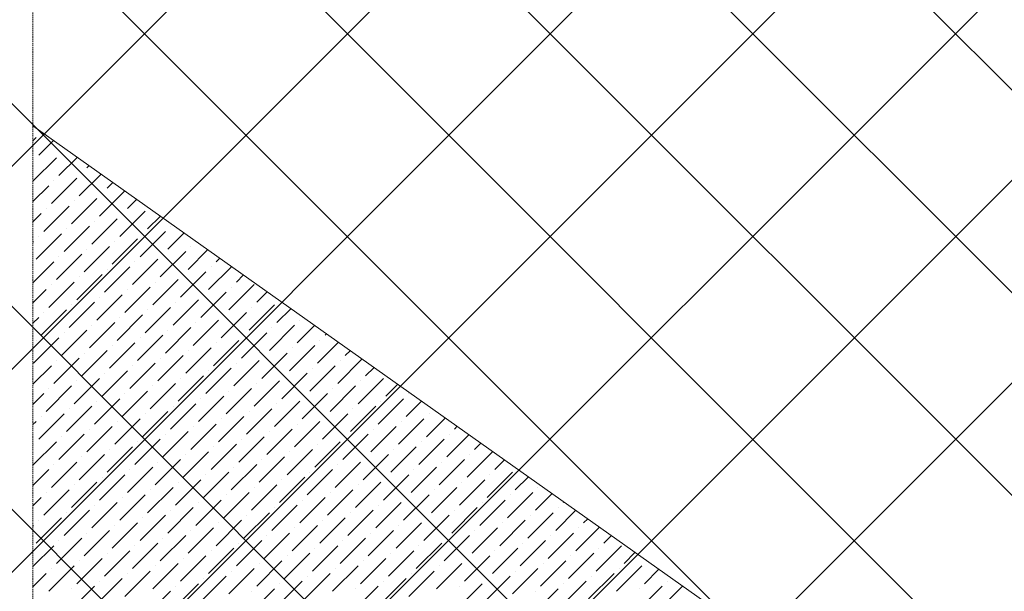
# Model space of a CAD drawing. Header units: millimetres. Extents: x -150 to 17700, y -24664 to 13830.
# Tile 28 of 58: x 4025 to 5742, y 11049 to 12045. Entities that reach past the tile are written whole.
import ezdxf

# ---------------------------------------------------------------- set-up
doc = ezdxf.new("R2010")
doc.units = ezdxf.units.MM
doc.header["$MEASUREMENT"] = 0
doc.linetypes.add('RCP XREF$0$( Hidden )', pattern=[0.375, 0.25, -0.125])
doc.layers.get('0').update_dxf_attribs({"lineweight": 5})
doc.layers.add('RCP XREF$0$A-CEILING-01', color=9, linetype='Continuous', lineweight=0, true_color=0x808080)
doc.layers.add('RCP XREF$0$A-CELING ELEMENT', color=9, linetype='Continuous', lineweight=0, true_color=0x808080)

# ---------------------------------------------------------------- blocks, each defined once
blk = doc.blocks.new('RCP XREF')
at = {"layer": 'RCP XREF$0$A-CEILING-01', "color": 8, "linetype": 'Continuous', "lineweight": 0, "true_color": 0x808080}
for p, q in [((200, 7978.2), (5601.8, 13380)), ((200, 7271.1), (6308.9, 13380)), ((200, 6917.5), (6662.5, 13380)), ((200, 6564), (7016, 13380)), ((200, 6210.4), (7369.6, 13380)), ((200, 5856.9), (7723.1, 13380)), ((5890.1, 9312.7), (1822.8, 13380)), ((11129.5, 4426.8), (2176.3, 13380)), ((10834.4, 5075.5), (2529.9, 13380)), ((11011.1, 5252.3), (2883.5, 13380)), ((11187.9, 5429.1), (3237, 13380)), ((11364.7, 5605.9), (3590.6, 13380)), ((6029.9, 11294.2), (3944.1, 13380)), ((11718.3, 5959.4), (4297.7, 13380)), ((200, 7624.6), (5890, 13314.6))]:
    blk.add_line(p, q, dxfattribs=at)
at = {"layer": 'RCP XREF$0$A-CELING ELEMENT', "color": 8, "linetype": 'RCP XREF$0$( Hidden )', "lineweight": 0, "ltscale": 10, "true_color": 0x808080}
blk.add_line((4048, 4720), (4048, 13830), dxfattribs=at)
at = {"layer": 'RCP XREF$0$A-CELING ELEMENT', "color": 8, "lineweight": 0, "true_color": 0x808080}
blk.add_line((4048, 11860.3), (9301.5, 8139.7), dxfattribs=at)
at = {"layer": 'RCP XREF$0$A-CELING ELEMENT', "color": 8, "linetype": 'Continuous', "lineweight": 0, "true_color": 0x808080, "transparency": 33554687}
for p, q in [((4062.4, 11848.5), (4062.4, 11848.5)), ((4048, 11834.1), (4053.6, 11839.6)), ((4058, 11808.7), (4084, 11834.7)), ((4097.8, 11813.1), (4097.8, 11813.1)), ((4048, 11763.4), (4088.9, 11804.3)), ((4049.1, 11799.9), (4049.1, 11799.9)), ((4093.3, 11773.3), (4125.4, 11805.4)), ((4142, 11786.6), (4146.1, 11790.8)), ((4080.1, 11724.7), (4124.3, 11768.9)), ((4084.5, 11764.5), (4084.5, 11764.5)), ((4128.7, 11738), (4166.8, 11776.1)), ((4133.1, 11777.8), (4133.1, 11777.8)), ((4177.3, 11751.2), (4187.5, 11761.5)), ((4048, 11728), (4075.7, 11755.7)), ((4164, 11702.6), (4208.2, 11746.8)), ((4115.4, 11689.4), (4159.6, 11733.6)), ((4119.9, 11729.1), (4119.9, 11729.1)), ((4168.5, 11742.4), (4168.5, 11742.4)), ((4212.7, 11715.9), (4228.9, 11732.1)), ((4066.8, 11676.1), (4111, 11720.3)), ((4071.2, 11715.9), (4071.2, 11715.9)), ((4199.4, 11667.3), (4243.6, 11711.5)), ((4048, 11692.6), (4062.4, 11707)), ((4150.8, 11654), (4195, 11698.2)), ((4155.2, 11693.8), (4155.2, 11693.8)), ((4203.8, 11707), (4203.8, 11707)), ((4248, 11680.5), (4270.3, 11702.8)), ((4102.2, 11640.8), (4146.4, 11684.9)), ((4106.6, 11680.5), (4106.6, 11680.5)), ((4234.8, 11631.9), (4279, 11676.1)), ((4287.8, 11684.9), (4287.8, 11684.9)), ((4048, 11657.3), (4049.1, 11658.4)), ((4053.6, 11627.5), (4097.8, 11671.7)), ((4058, 11667.3), (4058, 11667.3)), ((4186.1, 11618.7), (4230.3, 11662.8)), ((4190.6, 11658.4), (4190.6, 11658.4)), ((4239.2, 11671.7), (4239.2, 11671.7)), ((4283.4, 11645.2), (4311.7, 11673.5)), ((4332, 11658.4), (4332.4, 11658.8)), ((4137.5, 11605.4), (4181.7, 11649.6)), ((4142, 11645.2), (4142, 11645.2)), ((4270.1, 11596.6), (4314.3, 11640.8)), ((4318.7, 11609.8), (4353.1, 11644.2)), ((4323.1, 11649.6), (4323.1, 11649.6)), ((4088.9, 11592.1), (4133.1, 11636.3)), ((4093.3, 11631.9), (4093.3, 11631.9)), ((4221.5, 11583.3), (4265.7, 11627.5)), ((4274.5, 11636.3), (4274.5, 11636.3)), ((4367.3, 11623.1), (4373.8, 11629.5)), ((4048, 11586.6), (4084.5, 11623.1)), ((4172.9, 11570), (4217.1, 11614.2)), ((4177.3, 11609.8), (4177.3, 11609.8)), ((4225.9, 11623.1), (4225.9, 11623.1)), ((4354.1, 11574.5), (4394.5, 11614.9)), ((4358.5, 11614.2), (4358.5, 11614.2)), ((4124.3, 11556.8), (4168.5, 11601)), ((4128.7, 11596.6), (4128.7, 11596.6)), ((4256.9, 11547.9), (4301.1, 11592.1)), ((4305.5, 11561.2), (4349.7, 11605.4)), ((4309.9, 11601), (4309.9, 11601)), ((4402.7, 11587.7), (4415.2, 11600.2)), ((4048, 11551.2), (4071.2, 11574.5)), ((4075.7, 11543.5), (4119.9, 11587.7)), ((4080.1, 11583.3), (4080.1, 11583.3)), ((4208.2, 11534.7), (4252.4, 11578.9)), ((4212.7, 11574.5), (4212.7, 11574.5)), ((4261.3, 11587.7), (4261.3, 11587.7)), ((4389.4, 11539.1), (4433.6, 11583.3)), ((4393.9, 11578.9), (4393.9, 11578.9)), ((4159.6, 11521.4), (4203.8, 11565.6)), ((4164, 11561.2), (4164, 11561.2)), ((4292.2, 11512.6), (4336.4, 11556.8)), ((4340.8, 11525.8), (4385, 11570)), ((4345.2, 11565.6), (4345.2, 11565.6)), ((4438.1, 11552.4), (4456.6, 11570.9)), ((4062.4, 11494.9), (4106.6, 11539.1)), ((4111, 11508.2), (4155.2, 11552.4)), ((4115.4, 11547.9), (4115.4, 11547.9)), ((4243.6, 11499.3), (4287.8, 11543.5)), ((4248, 11539.1), (4248, 11539.1)), ((4296.6, 11552.4), (4296.6, 11552.4)), ((4424.8, 11503.8), (4469, 11547.9)), ((4429.2, 11543.5), (4429.2, 11543.5)), ((4473.4, 11517), (4498, 11541.6)), ((4048, 11515.9), (4058, 11525.8)), ((4066.8, 11534.7), (4066.8, 11534.7)), ((4195, 11486.1), (4239.2, 11530.3)), ((4199.4, 11525.8), (4199.4, 11525.8)), ((4327.6, 11477.2), (4371.8, 11521.4)), ((4376.2, 11490.5), (4420.4, 11534.7)), ((4380.6, 11530.3), (4380.6, 11530.3)), ((4513.2, 11521.4), (4513.2, 11521.4)), ((4097.8, 11459.6), (4142, 11503.8)), ((4146.4, 11472.8), (4190.6, 11517)), ((4150.8, 11512.6), (4150.8, 11512.6)), ((4279, 11464), (4323.1, 11508.2)), ((4283.4, 11503.8), (4283.4, 11503.8)), ((4332, 11517), (4332, 11517)), ((4460.2, 11468.4), (4504.3, 11512.6)), ((4464.6, 11508.2), (4464.6, 11508.2)), ((4508.8, 11481.7), (4539.4, 11512.3)), ((4049.1, 11446.3), (4093.3, 11490.5)), ((4102.2, 11499.3), (4102.2, 11499.3)), ((4230.3, 11450.7), (4274.5, 11494.9)), ((4234.8, 11490.5), (4234.8, 11490.5)), ((4411.5, 11455.1), (4455.7, 11499.3)), ((4416, 11494.9), (4416, 11494.9)), ((4557.4, 11494.9), (4560.1, 11497.6)), ((4053.6, 11486.1), (4053.6, 11486.1)), ((4181.7, 11437.5), (4225.9, 11481.7)), ((4186.1, 11477.2), (4186.1, 11477.2)), ((4314.3, 11428.6), (4358.5, 11472.8)), ((4362.9, 11441.9), (4407.1, 11486.1)), ((4367.3, 11481.7), (4367.3, 11481.7)), ((4495.5, 11433), (4539.7, 11477.2)), ((4499.9, 11472.8), (4499.9, 11472.8)), ((4544.1, 11446.3), (4580.8, 11483)), ((4548.5, 11486.1), (4548.5, 11486.1)), ((4084.5, 11410.9), (4128.7, 11455.1)), ((4133.1, 11424.2), (4177.3, 11468.4)), ((4137.5, 11464), (4137.5, 11464)), ((4265.7, 11415.4), (4309.9, 11459.6)), ((4270.1, 11455.1), (4270.1, 11455.1)), ((4318.7, 11468.4), (4318.7, 11468.4)), ((4446.9, 11419.8), (4491.1, 11464)), ((4451.3, 11459.6), (4451.3, 11459.6)), ((4579.5, 11410.9), (4622.2, 11453.6)), ((4592.7, 11459.6), (4601.5, 11468.3)), ((4048, 11409.8), (4080.1, 11441.9)), ((4088.9, 11450.7), (4088.9, 11450.7)), ((4217.1, 11402.1), (4261.3, 11446.3)), ((4221.5, 11441.9), (4221.5, 11441.9)), ((4349.7, 11393.3), (4393.9, 11437.5)), ((4398.3, 11406.5), (4442.5, 11450.7)), ((4402.7, 11446.3), (4402.7, 11446.3)), ((4530.9, 11397.7), (4575.1, 11441.9)), ((4535.3, 11437.5), (4535.3, 11437.5)), ((4583.9, 11450.7), (4583.9, 11450.7)), ((4628.1, 11424.2), (4642.9, 11439)), ((4119.9, 11375.6), (4164, 11419.8)), ((4168.5, 11388.8), (4212.7, 11433)), ((4172.9, 11428.6), (4172.9, 11428.6)), ((4301.1, 11380), (4345.2, 11424.2)), ((4305.5, 11419.8), (4305.5, 11419.8)), ((4354.1, 11433), (4354.1, 11433)), ((4482.2, 11384.4), (4526.4, 11428.6)), ((4486.7, 11424.2), (4486.7, 11424.2)), ((4614.8, 11375.6), (4659, 11419.8)), ((4071.2, 11362.3), (4115.4, 11406.5)), ((4075.7, 11402.1), (4075.7, 11402.1)), ((4124.3, 11415.4), (4124.3, 11415.4)), ((4252.4, 11366.7), (4296.6, 11410.9)), ((4256.9, 11406.5), (4256.9, 11406.5)), ((4385, 11357.9), (4429.2, 11402.1)), ((4433.6, 11371.2), (4477.8, 11415.4)), ((4438.1, 11410.9), (4438.1, 11410.9)), ((4566.2, 11362.3), (4610.4, 11406.5)), ((4570.6, 11402.1), (4570.6, 11402.1)), ((4619.2, 11415.4), (4619.2, 11415.4)), ((4663.4, 11388.8), (4684.3, 11409.7)), ((4048, 11374.4), (4066.8, 11393.3)), ((4155.2, 11340.2), (4199.4, 11384.4)), ((4203.8, 11353.5), (4248, 11397.7)), ((4208.2, 11393.3), (4208.2, 11393.3)), ((4336.4, 11344.7), (4380.6, 11388.8)), ((4340.8, 11384.4), (4340.8, 11384.4)), ((4389.4, 11397.7), (4389.4, 11397.7)), ((4517.6, 11349.1), (4561.8, 11393.3)), ((4522, 11388.8), (4522, 11388.8)), ((4650.2, 11340.2), (4694.4, 11384.4)), ((4703.2, 11393.3), (4703.2, 11393.3)), ((4106.6, 11327), (4150.8, 11371.2)), ((4111, 11366.7), (4111, 11366.7)), ((4159.6, 11380), (4159.6, 11380)), ((4287.8, 11331.4), (4332, 11375.6)), ((4292.2, 11371.2), (4292.2, 11371.2)), ((4420.4, 11322.6), (4464.6, 11366.7)), ((4469, 11335.8), (4513.2, 11380)), ((4473.4, 11375.6), (4473.4, 11375.6)), ((4601.6, 11327), (4645.8, 11371.2)), ((4606, 11366.7), (4606, 11366.7)), ((4654.6, 11380), (4654.6, 11380)), ((4698.8, 11353.5), (4725.7, 11380.3)), ((4058, 11313.7), (4102.2, 11357.9)), ((4062.4, 11353.5), (4062.4, 11353.5)), ((4190.6, 11304.9), (4234.8, 11349.1)), ((4239.2, 11318.1), (4283.4, 11362.3)), ((4243.6, 11357.9), (4243.6, 11357.9)), ((4371.8, 11309.3), (4416, 11353.5)), ((4376.2, 11349.1), (4376.2, 11349.1)), ((4424.8, 11362.3), (4424.8, 11362.3)), ((4553, 11313.7), (4597.2, 11357.9)), ((4557.4, 11353.5), (4557.4, 11353.5)), ((4685.5, 11304.9), (4729.7, 11349.1)), ((4734.2, 11318.1), (4767.1, 11351)), ((4738.6, 11357.9), (4738.6, 11357.9)), ((4048, 11339.1), (4053.6, 11344.7)), ((4142, 11291.6), (4186.1, 11335.8)), ((4195, 11344.7), (4195, 11344.7)), ((4323.1, 11296), (4367.3, 11340.2)), ((4327.6, 11335.8), (4327.6, 11335.8)), ((4504.3, 11300.5), (4548.5, 11344.7)), ((4508.8, 11340.2), (4508.8, 11340.2)), ((4636.9, 11291.6), (4681.1, 11335.8)), ((4690, 11344.7), (4690, 11344.7)), ((4782.8, 11331.4), (4787.7, 11336.4)), ((4093.3, 11278.4), (4137.5, 11322.6)), ((4097.8, 11318.1), (4097.8, 11318.1)), ((4146.4, 11331.4), (4146.4, 11331.4)), ((4274.5, 11282.8), (4318.7, 11327)), ((4279, 11322.6), (4279, 11322.6)), ((4407.1, 11273.9), (4451.3, 11318.1)), ((4455.7, 11287.2), (4499.9, 11331.4)), ((4460.2, 11327), (4460.2, 11327)), ((4588.3, 11278.4), (4632.5, 11322.6)), ((4592.7, 11318.1), (4592.7, 11318.1)), ((4641.3, 11331.4), (4641.3, 11331.4)), ((4769.5, 11282.8), (4808.4, 11321.7)), ((4773.9, 11322.6), (4773.9, 11322.6)), ((4048, 11268.4), (4088.9, 11309.3)), ((4049.1, 11304.9), (4049.1, 11304.9)), ((4177.3, 11256.3), (4221.5, 11300.5)), ((4225.9, 11269.5), (4270.1, 11313.7)), ((4230.3, 11309.3), (4230.3, 11309.3)), ((4358.5, 11260.7), (4402.7, 11304.9)), ((4362.9, 11300.5), (4362.9, 11300.5)), ((4411.5, 11313.7), (4411.5, 11313.7)), ((4539.7, 11265.1), (4583.9, 11309.3)), ((4544.1, 11304.9), (4544.1, 11304.9)), ((4672.3, 11256.3), (4716.5, 11300.5)), ((4720.9, 11269.5), (4765.1, 11313.7)), ((4725.3, 11309.3), (4725.3, 11309.3)), ((4818.1, 11296), (4829.1, 11307.1)), ((4128.7, 11243), (4172.9, 11287.2)), ((4133.1, 11282.8), (4133.1, 11282.8)), ((4181.7, 11296), (4181.7, 11296)), ((4309.9, 11247.4), (4354.1, 11291.6)), ((4314.3, 11287.2), (4314.3, 11287.2)), ((4442.5, 11238.6), (4486.7, 11282.8)), ((4491.1, 11251.8), (4535.3, 11296)), ((4495.5, 11291.6), (4495.5, 11291.6)), ((4623.7, 11243), (4667.9, 11287.2)), ((4628.1, 11282.8), (4628.1, 11282.8)), ((4676.7, 11296), (4676.7, 11296)), ((4804.9, 11247.4), (4849.1, 11291.6)), ((4809.3, 11287.2), (4809.3, 11287.2)), ((4080.1, 11229.7), (4124.3, 11273.9)), ((4084.5, 11269.5), (4084.5, 11269.5)), ((4212.7, 11220.9), (4256.9, 11265.1)), ((4261.3, 11234.2), (4305.5, 11278.4)), ((4265.7, 11273.9), (4265.7, 11273.9)), ((4393.9, 11225.3), (4438.1, 11269.5)), ((4398.3, 11265.1), (4398.3, 11265.1)), ((4446.9, 11278.4), (4446.9, 11278.4)), ((4575.1, 11229.7), (4619.2, 11273.9)), ((4579.5, 11269.5), (4579.5, 11269.5)), ((4707.6, 11220.9), (4751.8, 11265.1)), ((4756.3, 11234.2), (4800.4, 11278.4)), ((4760.7, 11273.9), (4760.7, 11273.9)), ((4853.5, 11260.7), (4870.5, 11277.7)), ((4048, 11233), (4075.7, 11260.7)), ((4164, 11207.6), (4208.2, 11251.8)), ((4168.5, 11247.4), (4168.5, 11247.4)), ((4217.1, 11260.7), (4217.1, 11260.7)), ((4345.2, 11212.1), (4389.4, 11256.3)), ((4349.7, 11251.8), (4349.7, 11251.8)), ((4477.8, 11203.2), (4522, 11247.4)), ((4526.4, 11216.5), (4570.6, 11260.7)), ((4530.9, 11256.3), (4530.9, 11256.3)), ((4659, 11207.6), (4703.2, 11251.8)), ((4663.4, 11247.4), (4663.4, 11247.4)), ((4712.1, 11260.7), (4712.1, 11260.7)), ((4840.2, 11212.1), (4884.4, 11256.3)), ((4844.6, 11251.8), (4844.6, 11251.8)), ((4888.8, 11225.3), (4911.9, 11248.4)), ((4115.4, 11194.4), (4159.6, 11238.6)), ((4119.9, 11234.2), (4119.9, 11234.2)), ((4248, 11185.6), (4292.2, 11229.7)), ((4296.6, 11198.8), (4340.8, 11243)), ((4301.1, 11238.6), (4301.1, 11238.6)), ((4429.2, 11190), (4473.4, 11234.2)), ((4433.6, 11229.7), (4433.6, 11229.7)), ((4482.2, 11243), (4482.2, 11243)), ((4610.4, 11194.4), (4654.6, 11238.6)), ((4614.8, 11234.2), (4614.8, 11234.2)), ((4743, 11185.6), (4787.2, 11229.7)), ((4791.6, 11198.8), (4835.8, 11243)), ((4796, 11238.6), (4796, 11238.6)), ((4928.6, 11229.7), (4928.6, 11229.7)), ((4048, 11197.7), (4062.4, 11212.1)), ((4066.8, 11181.1), (4111, 11225.3)), ((4071.2, 11220.9), (4071.2, 11220.9)), ((4199.4, 11172.3), (4243.6, 11216.5)), ((4203.8, 11212.1), (4203.8, 11212.1)), ((4252.4, 11225.3), (4252.4, 11225.3)), ((4380.6, 11176.7), (4424.8, 11220.9)), ((4385, 11216.5), (4385, 11216.5)), ((4513.2, 11167.9), (4557.4, 11212.1)), ((4561.8, 11181.1), (4606, 11225.3)), ((4566.2, 11220.9), (4566.2, 11220.9)), ((4694.4, 11172.3), (4738.6, 11216.5)), ((4698.8, 11212.1), (4698.8, 11212.1)), ((4747.4, 11225.3), (4747.4, 11225.3)), ((4875.6, 11176.7), (4919.8, 11220.9)), ((4880, 11216.5), (4880, 11216.5)), ((4924.2, 11190), (4953.3, 11219.1)), ((4150.8, 11159), (4195, 11203.2)), ((4155.2, 11198.8), (4155.2, 11198.8)), ((4283.4, 11150.2), (4327.6, 11194.4)), ((4332, 11163.5), (4376.2, 11207.6)), ((4336.4, 11203.2), (4336.4, 11203.2)), ((4464.6, 11154.6), (4508.8, 11198.8)), ((4469, 11194.4), (4469, 11194.4)), ((4517.6, 11207.6), (4517.6, 11207.6)), ((4645.8, 11159), (4690, 11203.2)), ((4650.2, 11198.8), (4650.2, 11198.8)), ((4778.3, 11150.2), (4822.5, 11194.4)), ((4827, 11163.5), (4871.2, 11207.6)), ((4831.4, 11203.2), (4831.4, 11203.2)), ((4964, 11194.4), (4964, 11194.4)), ((4972.8, 11203.2), (4974, 11204.5)), ((4102.2, 11145.8), (4146.4, 11190)), ((4106.6, 11185.6), (4106.6, 11185.6)), ((4234.8, 11136.9), (4279, 11181.1)), ((4287.8, 11190), (4287.8, 11190)), ((4416, 11141.4), (4460.2, 11185.6)), ((4420.4, 11181.1), (4420.4, 11181.1)), ((4597.2, 11145.8), (4641.3, 11190)), ((4601.6, 11185.6), (4601.6, 11185.6)), ((4729.7, 11136.9), (4773.9, 11181.1)), ((4782.8, 11190), (4782.8, 11190)), ((4910.9, 11141.4), (4955.1, 11185.6)), ((4915.4, 11181.1), (4915.4, 11181.1)), ((4959.5, 11154.6), (4994.7, 11189.8)), ((4048, 11162.3), (4049.1, 11163.5)), ((4053.6, 11132.5), (4097.8, 11176.7)), ((4058, 11172.3), (4058, 11172.3)), ((4186.1, 11123.7), (4230.3, 11167.9)), ((4190.6, 11163.5), (4190.6, 11163.5)), ((4239.2, 11176.7), (4239.2, 11176.7)), ((4367.3, 11128.1), (4411.5, 11172.3)), ((4371.8, 11167.9), (4371.8, 11167.9)), ((4499.9, 11119.3), (4544.1, 11163.5)), ((4548.5, 11132.5), (4592.7, 11176.7)), ((4553, 11172.3), (4553, 11172.3)), ((4681.1, 11123.7), (4725.3, 11167.9)), ((4685.5, 11163.5), (4685.5, 11163.5)), ((4734.2, 11176.7), (4734.2, 11176.7)), ((4862.3, 11128.1), (4906.5, 11172.3)), ((4866.7, 11167.9), (4866.7, 11167.9)), ((4994.9, 11119.3), (5036.1, 11160.5)), ((5008.2, 11167.9), (5015.4, 11175.1)), ((4137.5, 11110.4), (4181.7, 11154.6)), ((4142, 11150.2), (4142, 11150.2)), ((4270.1, 11101.6), (4314.3, 11145.8)), ((4318.7, 11114.8), (4362.9, 11159)), ((4323.1, 11154.6), (4323.1, 11154.6)), ((4451.3, 11106), (4495.5, 11150.2)), ((4455.7, 11145.8), (4455.7, 11145.8)), ((4504.3, 11159), (4504.3, 11159)), ((4632.5, 11110.4), (4676.7, 11154.6)), ((4636.9, 11150.2), (4636.9, 11150.2)), ((4765.1, 11101.6), (4809.3, 11145.8)), ((4813.7, 11114.8), (4857.9, 11159)), ((4818.1, 11154.6), (4818.1, 11154.6)), ((4946.3, 11106), (4990.5, 11150.2)), ((4950.7, 11145.8), (4950.7, 11145.8)), ((4999.3, 11159), (4999.3, 11159)), ((5043.5, 11132.5), (5056.8, 11145.8)), ((4048, 11091.6), (4084.5, 11128.1)), ((4088.9, 11097.2), (4133.1, 11141.4)), ((4093.3, 11136.9), (4093.3, 11136.9)), ((4221.5, 11088.3), (4265.7, 11132.5)), ((4225.9, 11128.1), (4225.9, 11128.1)), ((4274.5, 11141.4), (4274.5, 11141.4)), ((4402.7, 11092.7), (4446.9, 11136.9)), ((4407.1, 11132.5), (4407.1, 11132.5)), ((4535.3, 11083.9), (4579.5, 11128.1)), ((4583.9, 11097.2), (4628.1, 11141.4)), ((4588.3, 11136.9), (4588.3, 11136.9)), ((4716.5, 11088.3), (4760.7, 11132.5)), ((4720.9, 11128.1), (4720.9, 11128.1)), ((4769.5, 11141.4), (4769.5, 11141.4)), ((4897.7, 11092.7), (4941.9, 11136.9)), ((4902.1, 11132.5), (4902.1, 11132.5)), ((5030.3, 11083.9), (5074.4, 11128.1)), ((4172.9, 11075.1), (4217.1, 11119.3)), ((4177.3, 11114.8), (4177.3, 11114.8)), ((4305.5, 11066.2), (4349.7, 11110.4)), ((4354.1, 11079.5), (4398.3, 11123.7)), ((4358.5, 11119.3), (4358.5, 11119.3)), ((4486.7, 11070.6), (4530.9, 11114.8)), ((4491.1, 11110.4), (4491.1, 11110.4)), ((4539.7, 11123.7), (4539.7, 11123.7)), ((4667.9, 11075.1), (4712.1, 11119.3)), ((4672.3, 11114.8), (4672.3, 11114.8)), ((4800.4, 11066.2), (4844.6, 11110.4)), ((4849.1, 11079.5), (4893.3, 11123.7)), ((4853.5, 11119.3), (4853.5, 11119.3)), ((4981.6, 11070.6), (5025.8, 11114.8)), ((4986.1, 11110.4), (4986.1, 11110.4)), ((5034.7, 11123.7), (5034.7, 11123.7)), ((5078.9, 11097.2), (5098.2, 11116.5)), ((4075.7, 11048.6), (4119.9, 11092.7)), ((4124.3, 11061.8), (4168.5, 11106)), ((4128.7, 11101.6), (4128.7, 11101.6)), ((4256.9, 11053), (4301.1, 11097.2)), ((4261.3, 11092.7), (4261.3, 11092.7)), ((4309.9, 11106), (4309.9, 11106)), ((4438.1, 11057.4), (4482.2, 11101.6)), ((4442.5, 11097.2), (4442.5, 11097.2)), ((4570.6, 11048.6), (4614.8, 11092.7)), ((4619.2, 11061.8), (4663.4, 11106)), ((4623.7, 11101.6), (4623.7, 11101.6)), ((4751.8, 11053), (4796, 11097.2)), ((4756.3, 11092.7), (4756.3, 11092.7)), ((4804.9, 11106), (4804.9, 11106)), ((4933, 11057.4), (4977.2, 11101.6)), ((4937.4, 11097.2), (4937.4, 11097.2)), ((5065.6, 11048.6), (5109.8, 11092.7)), ((5118.6, 11101.6), (5118.6, 11101.6)), ((4048, 11056.2), (4071.2, 11079.5)), ((4080.1, 11088.3), (4080.1, 11088.3)), ((4208.2, 11039.7), (4252.4, 11083.9)), ((4212.7, 11079.5), (4212.7, 11079.5)), ((4340.8, 11030.9), (4385, 11075.1)), ((4389.4, 11044.1), (4433.6, 11088.3)), ((4393.9, 11083.9), (4393.9, 11083.9)), ((4522, 11035.3), (4566.2, 11079.5)), ((4526.4, 11075.1), (4526.4, 11075.1)), ((4575.1, 11088.3), (4575.1, 11088.3)), ((4703.2, 11039.7), (4747.4, 11083.9)), ((4707.6, 11079.5), (4707.6, 11079.5)), ((4835.8, 11030.9), (4880, 11075.1)), ((4884.4, 11044.1), (4928.6, 11088.3)), ((4888.8, 11083.9), (4888.8, 11083.9)), ((5017, 11035.3), (5061.2, 11079.5)), ((5021.4, 11075.1), (5021.4, 11075.1)), ((5070, 11088.3), (5070, 11088.3)), ((5114.2, 11061.8), (5139.6, 11087.2)), ((4111, 11013.2), (4155.2, 11057.4)), ((4159.6, 11026.5), (4203.8, 11070.6)), ((4164, 11066.2), (4164, 11066.2)), ((4292.2, 11017.6), (4336.4, 11061.8)), ((4296.6, 11057.4), (4296.6, 11057.4)), ((4345.2, 11070.6), (4345.2, 11070.6)), ((4473.4, 11022), (4517.6, 11066.2)), ((4477.8, 11061.8), (4477.8, 11061.8)), ((4606, 11013.2), (4650.2, 11057.4)), ((4654.6, 11026.5), (4698.8, 11070.6)), ((4659, 11066.2), (4659, 11066.2)), ((4787.2, 11017.6), (4831.4, 11061.8)), ((4791.6, 11057.4), (4791.6, 11057.4)), ((4840.2, 11070.6), (4840.2, 11070.6)), ((4968.4, 11022), (5012.6, 11066.2)), ((4972.8, 11061.8), (4972.8, 11061.8)), ((5101, 11013.2), (5145.2, 11057.4)), ((5149.6, 11026.5), (5181, 11057.9)), ((5154, 11066.2), (5154, 11066.2)), ((4115.4, 11053), (4115.4, 11053)), ((4243.6, 11004.4), (4287.8, 11048.6)), ((4424.8, 11008.8), (4469, 11053)), ((4429.2, 11048.6), (4429.2, 11048.6)), ((4610.4, 11053), (4610.4, 11053)), ((4919.8, 11008.8), (4964, 11053)), ((4924.2, 11048.6), (4924.2, 11048.6)), ((5105.4, 11053), (5105.4, 11053))]:
    blk.add_line(p, q, dxfattribs=at)

msp = doc.modelspace()

# ---------------------------------------------------------------- block references
at = {"color": 8, "true_color": 0x808080}
msp.add_blockref('RCP XREF', (0, 0), dxfattribs=at)

doc.saveas('drawing.dxf')
